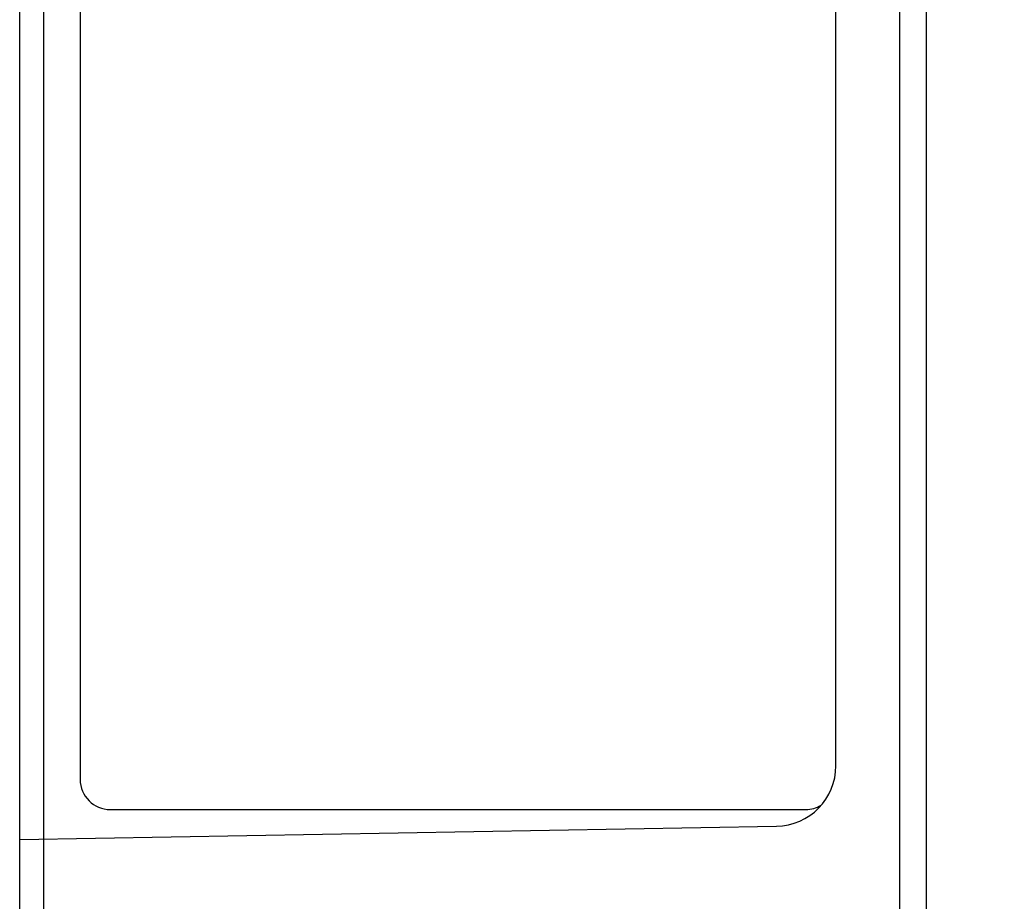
# Model space of a CAD drawing. Header units: inches. Extents: x 0 to 34, y 0 to 22.
# Tile 25 of 35: x 26.5 to 28.4, y 9.5 to 11.2. Entities that reach past the tile are written whole.
import ezdxf

# ---------------------------------------------------------------- set-up
doc = ezdxf.new("R2010")
doc.units = ezdxf.units.IN
doc.header["$LTSCALE"] = 1.87
doc.header["$MEASUREMENT"] = 0
doc.layers.get('0').update_dxf_attribs({"linetype": 'CONTINUOUS'})
doc.layers.add('DIMENSIONS', color=7, linetype='CONTINUOUS')
doc.styles.get("Standard").update_dxf_attribs({"font": 'txt', "width": 0.8})
doc.dimstyles.new('DIMSTYLE_1', dxfattribs={"dimtxt": 0.125, "dimasz": 0.18, "dimexe": 0.18, "dimexo": 0.0625, "dimgap": 0.09, "dimtad": 0, "dimtih": 1, "dimtoh": 1, "dimdec": 3, "dimlfac": 0.5, "dimzin": 4, "dimdsep": 46, "dimtxsty": 'STANDARD', "dimblk": '_FILLED', "dimblk1": '_FILLED', "dimblk2": '_FILLED', "dimcen": 0.09, "dimadec": 0, "dimazin": 0, "dimtp": 0.01, "dimtm": 0.01, "dimtfac": 1, "dimtdec": 3, "dimtofl": 0, "dimtmove": 0, "dimatfit": 3, "dimldrblk": '_FILLED', "dimfxl": 1, "dimtolj": 1, "dimtzin": 4, "dimarcsym": 0})

# ---------------------------------------------------------------- blocks, each defined once
blk = doc.blocks.new('_FILLED')
at = {"color": 0, "linetype": 'BYBLOCK'}
blk.add_solid([(0, 0), (-1, 0.174), (-1, -0.174)], dxfattribs=at)
blk = doc.blocks.new('*D1')
at = {"layer": 'DIMENSIONS', "color": 2, "linetype": 'CONTINUOUS'}
for p, q in [((28.1545, 12.9745), (29.9178, 12.9745)), ((29.7928, 12.9745), (29.7928, 9.785)), ((29.7928, 6.0365), (29.7928, 9.535)), ((28.1545, 6.0365), (29.9178, 6.0365))]:
    blk.add_line(p, q, dxfattribs=at)
at = {"layer": 'DIMENSIONS', "color": 2, "linetype": 'CONTINUOUS', "xscale": 0.18, "yscale": 0.18, "zscale": 0.18}
for p, rotation in [((29.7928, 12.9745), 90), ((29.7928, 6.0365), 270)]:
    blk.add_blockref('_FILLED', p, dxfattribs=dict(at, rotation=rotation))
at = {"layer": 'DIMENSIONS', "color": 2, "linetype": 'CONTINUOUS', "width": 0.8}
for s, p in [('[', (29.7553, 9.5975)), (']', (30.3553, 9.5975)), ('3.469', (29.1303, 9.5975)), ('88.11', (29.8553, 9.5975))]:
    blk.add_text(s, height=0.125, dxfattribs=at).set_placement(p)

msp = doc.modelspace()

# ---------------------------------------------------------------- linework, layer by layer
at = {"color": 7, "linetype": 'CONTINUOUS'}
for p, q in [((26.4928, 6.2365), (26.4928, 12.7745)), ((28.2928, 6.2365), (28.2928, 12.7745)), ((26.54, 12.6212), (26.54, 6.5939)), ((28.2388, 12.416), (28.2388, 6.595)), ((26.6128, 11.8465), (26.6128, 9.7165)), ((28.1128, 9.7434), (28.1128, 11.8176)), ((26.6728, 9.6565), (28.0528, 9.6565)), ((26.4928, 9.5972), (27.9949, 9.6234))]:
    msp.add_line(p, q, dxfattribs=at)
for centre, radius, start, end in [((27.9928, 9.7434), 0.12, 271, 360), ((26.6728, 9.7165), 0.06, 180, 270), ((28.0528, 9.7165), 0.06, 270, 300.7309)]:
    msp.add_arc(centre, radius, start, end, dxfattribs=at)

# ---------------------------------------------------------------- dimensions: what is measured, and where the dimension line sits
at = {"layer": 'DIMENSIONS', "color": 2, "linetype": 'CONTINUOUS'}
dim = msp.add_linear_dim(base=(29.7928, 6.0365), p1=(28.1545, 12.9745), p2=(28.1545, 6.0365), angle=270, dimstyle='DIMSTYLE_1', dxfattribs=at)
dim.commit()
dim.dimension.update_dxf_attribs({"geometry": '*D1', "text_midpoint": (29.7928, 9.66), "dimtype": 160})

doc.saveas('drawing.dxf')
